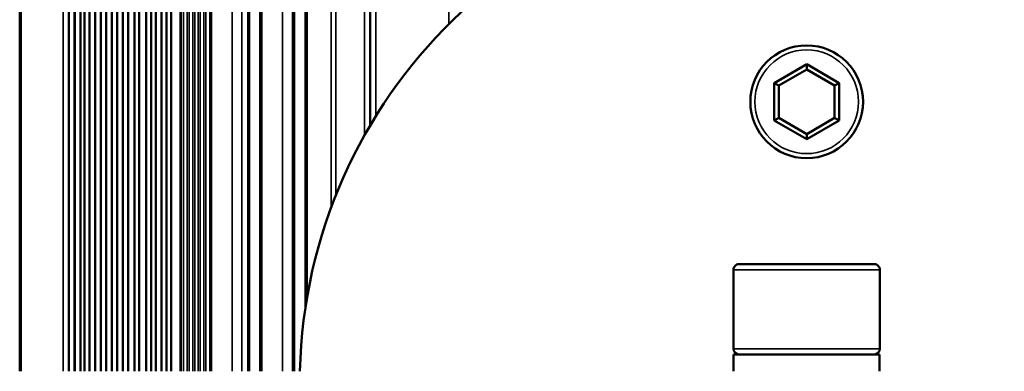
# Paper-space layout 'Sheet_1' of a CAD drawing. Header units: millimetres. Extents: x 0 to 118, y 0 to 118.
# Tile 84 of 206: x 58.03 to 61.47, y 12.17 to 13.4. Entities that reach past the tile are written whole.
import ezdxf

# ---------------------------------------------------------------- set-up
doc = ezdxf.new("R2010")
doc.units = ezdxf.units.MM
doc.layers.add('Visible (ANSI)', color=7, linetype='Continuous', lineweight=50)
doc.layers.add('Visible Narrow (ANSI)', color=7, linetype='Continuous', lineweight=35)

psp = doc.layouts.new('Sheet_1')

# ---------------------------------------------------------------- linework, layer by layer
at = {"layer": 'Visible (ANSI)'}
for p, q in [((58.02759, 41.57296), (58.02759, 12.17138)), ((58.19905, 41.57296), (58.19905, 12.17138)), ((58.21913, 12.17138), (58.21914, 41.57296)), ((58.22063, 41.57296), (58.22063, 12.17138)), ((58.23978, 41.57296), (58.23978, 12.17138)), ((58.25352, 41.57296), (58.25352, 12.17138)), ((58.2716, 41.57296), (58.2716, 12.17138)), ((58.29124, 41.57296), (58.29124, 12.17138)), ((58.31089, 41.57296), (58.31089, 12.17138)), ((58.33015, 41.57296), (58.33015, 12.17138)), ((58.3494, 41.57296), (58.3494, 12.17138)), ((58.36856, 41.57296), (58.36856, 12.17138)), ((58.38791, 41.57296), (58.38791, 12.17138)), ((58.40716, 41.57296), (58.40716, 12.17138)), ((58.42917, 41.57296), (58.42917, 12.17138)), ((58.4449, 41.57296), (58.4449, 12.17138)), ((58.47, 41.57296), (58.47, 12.17138)), ((58.4869, 41.57296), (58.4869, 12.17138)), ((58.50382, 41.57296), (58.50382, 12.17138)), ((58.52316, 41.57296), (58.52316, 12.17138)), ((58.54007, 41.57296), (58.54007, 12.17138)), ((58.55699, 15.84855), (58.55699, 12.17138)), ((58.69276, 14.64632), (58.69276, 12.17138)), ((58.69634, 14.64632), (58.69634, 12.17138)), ((58.82583, 14.64632), (58.82583, 12.17138)), ((58.82606, 14.64632), (58.82606, 12.17138)), ((58.8263, 14.64632), (58.8263, 12.17138)), ((58.82653, 14.64632), (58.82653, 12.17138)), ((58.82677, 14.64632), (58.82677, 12.17138)), ((58.82701, 14.64632), (58.82701, 12.17138)), ((58.82724, 14.64632), (58.82724, 12.17138)), ((58.82748, 14.64632), (58.82748, 12.17138)), ((58.82771, 14.64632), (58.82771, 12.17138)), ((58.82897, 12.17138), (58.82897, 14.64632)), ((58.86834, 12.17138), (58.86834, 14.64632)), ((58.86883, 12.17138), (58.86883, 14.64632)), ((58.86995, 14.64632), (58.86995, 12.17138)), ((58.87018, 14.64632), (58.87018, 12.17138)), ((58.87042, 14.64632), (58.87042, 12.17138)), ((58.87066, 14.64632), (58.87066, 12.17138)), ((58.87089, 14.64632), (58.87089, 12.17138)), ((58.87113, 14.64632), (58.87113, 12.17138)), ((58.87136, 14.64632), (58.87136, 12.17138)), ((58.8716, 14.64632), (58.8716, 12.17138)), ((58.87184, 14.64632), (58.87184, 12.17138)), ((58.87207, 14.64632), (58.87207, 12.17138)), ((58.87231, 14.64632), (58.87231, 12.17138)), ((58.98189, 14.63159), (58.98189, 12.17138)), ((58.98213, 14.63142), (58.98213, 12.17138)), ((58.98236, 14.63125), (58.98236, 12.17138)), ((58.9826, 14.63109), (58.9826, 12.17138)), ((58.98283, 14.63092), (58.98283, 12.17138)), ((58.98307, 14.63076), (58.98307, 12.17138)), ((58.98331, 14.63059), (58.98331, 12.17138)), ((58.98354, 14.63043), (58.98354, 12.17138)), ((58.98378, 14.63027), (58.98378, 12.17138)), ((58.98401, 14.63011), (58.98401, 12.17138)), ((58.98425, 14.62996), (58.98425, 12.17138)), ((58.98449, 14.6298), (58.98449, 12.17138)), ((58.98472, 14.62964), (58.98472, 12.17138)), ((58.98496, 14.62949), (58.98496, 12.17138)), ((58.98519, 14.62934), (58.98519, 12.17138)), ((58.98645, 12.17138), (58.98645, 14.62855)), ((59.02582, 12.39144), (59.02582, 14.61258)), ((59.02631, 12.39466), (59.02631, 14.61245)), ((59.02743, 14.61214), (59.02743, 12.40192)), ((59.02766, 14.61208), (59.02766, 12.40343)), ((59.0279, 14.61202), (59.0279, 12.40492)), ((59.02814, 14.61196), (59.02814, 12.40641)), ((59.02837, 14.61189), (59.02837, 12.40789)), ((59.02861, 14.61183), (59.02861, 12.40937)), ((59.02884, 14.61177), (59.02884, 12.41083)), ((59.02908, 14.61171), (59.02908, 12.41229)), ((59.02932, 14.61165), (59.02932, 12.41374)), ((59.02955, 14.61159), (59.02955, 12.41518)), ((59.02979, 14.61153), (59.02979, 12.41661)), ((59.03003, 14.61147), (59.03003, 12.41804)), ((59.03026, 14.61141), (59.03026, 12.41946)), ((59.0305, 14.61135), (59.0305, 12.42088)), ((59.2522, 13.02881), (59.2522, 14.60076)), ((60.77779, 13.24311), (60.66453, 13.17772)), ((60.77779, 13.22492), (60.68027, 13.16862)), ((60.89105, 13.17772), (60.77779, 13.24311)), ((60.77779, 13.24311), (60.77779, 13.22492)), ((60.8753, 13.16862), (60.77779, 13.22492)), ((60.66453, 13.17772), (60.66453, 13.04693)), ((60.66453, 13.17772), (60.68027, 13.16862)), ((60.68027, 13.16862), (60.68027, 13.05603)), ((60.89105, 13.17772), (60.8753, 13.16862)), ((60.8753, 13.05603), (60.8753, 13.16862)), ((60.89105, 13.04693), (60.89105, 13.17772)), ((60.66453, 13.04693), (60.68027, 13.05603)), ((60.66453, 13.04693), (60.77779, 12.98154)), ((60.68027, 13.05603), (60.77779, 12.99973)), ((60.77779, 12.99973), (60.8753, 13.05603)), ((60.77779, 12.98154), (60.89105, 13.04693)), ((60.89105, 13.04693), (60.8753, 13.05603)), ((60.77779, 12.98154), (60.77779, 12.99973)), ((60.52188, 12.52571), (60.52188, 12.25012)), ((61.01401, 12.5454), (60.54157, 12.5454)), ((61.03369, 12.52571), (61.03369, 12.25012)), ((60.52188, 12.23044), (61.03198, 12.23044)), ((60.52188, 12.23044), (60.52188, 12.17138)), ((61.03198, 12.23044), (61.03198, 12.17138))]:
    psp.add_line(p, q, dxfattribs=at)
psp.add_circle((60.77779, 13.11233), 0.19685, dxfattribs=at)
for centre, radius, start, end in [((60.77779, 12.12807), 1.77165, 1.4007, 178.5993), ((60.54157, 12.52571), 0.01969, 89.99999, 180), ((61.01401, 12.52571), 0.01969, 0, 90.00001), ((60.54157, 12.25012), 0.01969, 180, 270), ((61.01401, 12.25012), 0.01969, 270, 0)]:
    psp.add_arc(centre, radius, start, end, dxfattribs=at)
at = {"layer": 'Visible Narrow (ANSI)'}
for p, q in [((58.03298, 12.17138), (58.03298, 41.57296)), ((58.17954, 12.17138), (58.17954, 41.57296)), ((58.58803, 15.75736), (58.58803, 12.17138)), ((58.5917, 12.17138), (58.5917, 15.66079)), ((58.59978, 15.44884), (58.59978, 12.17138)), ((58.61235, 12.17138), (58.61235, 15.11909)), ((58.6193, 14.93658), (58.6193, 12.17138)), ((58.63215, 12.17138), (58.63215, 14.67001)), ((58.63909, 14.65925), (58.63909, 12.17138)), ((58.65173, 12.17138), (58.65173, 14.64996)), ((58.65866, 14.64751), (58.65866, 12.17138)), ((58.67158, 12.17138), (58.67158, 14.64632)), ((58.67852, 14.64632), (58.67852, 12.17138)), ((58.76983, 14.64632), (58.76983, 12.17138)), ((58.80444, 12.17138), (58.80444, 14.64632)), ((58.94581, 12.17138), (58.94581, 14.64632)), ((59.03246, 14.61086), (59.03246, 12.43235)), ((59.11568, 12.74139), (59.11568, 14.60084)), ((59.13274, 14.60076), (59.13274, 12.78578)), ((59.23251, 12.99461), (59.23251, 14.60076)), ((59.27188, 14.60076), (59.27188, 13.06135)), ((59.52779, 13.38356), (59.52779, 14.60076)), ((60.52188, 12.52571), (61.03369, 12.52571)), ((61.03369, 12.25012), (60.52188, 12.25012))]:
    psp.add_line(p, q, dxfattribs=at)
psp.add_circle((60.77779, 13.11233), 0.1811, dxfattribs=at)

doc.saveas('drawing.dxf')
